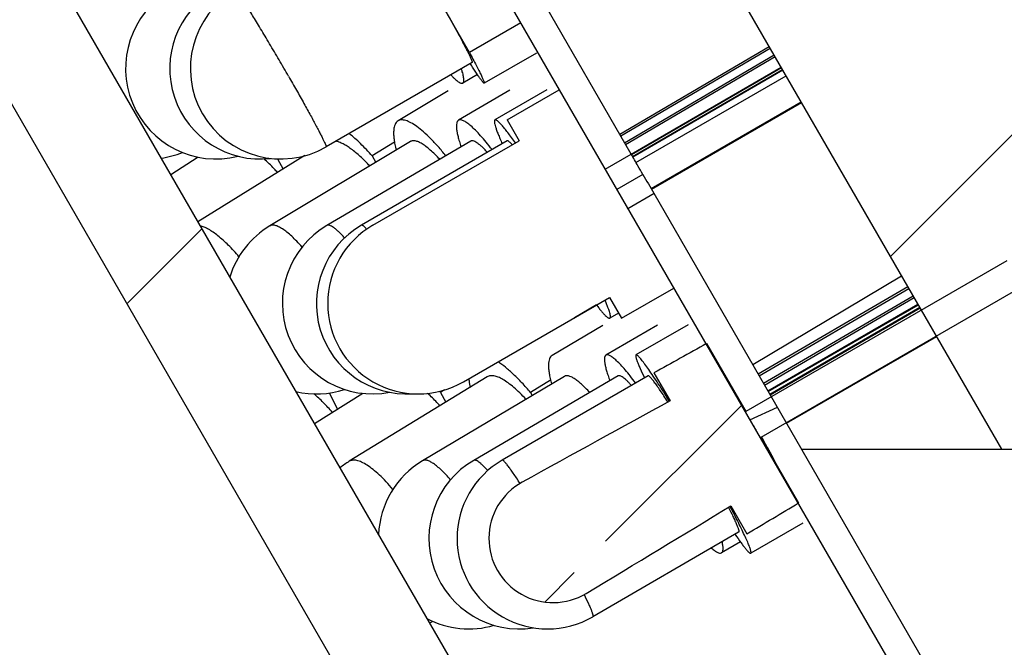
# Model space of a CAD drawing. Header units: millimetres. Extents: x 69 to 252, y -17 to 256.
# Tile 13 of 16: x 169 to 186, y 213 to 223. Entities that reach past the tile are written whole.
import ezdxf

# ---------------------------------------------------------------- set-up
doc = ezdxf.new("R2010")
doc.units = ezdxf.units.MM
doc.header["$LTSCALE"] = 23.1
doc.layers.get('0').update_dxf_attribs({"linetype": 'CONTINUOUS'})
doc.layers.add('00_COMPONENTS', color=7, linetype='CONTINUOUS')
pattern_1 = [(45, (0, 0), (-5.939696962, 5.939696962), [])]

msp = doc.modelspace()

# ---------------------------------------------------------------- hatches: boundary and pattern name
h = msp.add_hatch()
h.set_pattern_fill('DEFAULT__3', color=4, scale=8.4, angle=45, style=0, pattern_type=0)
h.set_pattern_definition(pattern_1)
edge = h.paths.add_edge_path()
edge.add_line((186.94010144, 210.3389332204), (184.74010144, 210.3389332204))
edge.add_line((186.94010144, 229.3389332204), (186.94010144, 210.3389332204))
edge.add_line((190.74010144, 229.3389332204), (186.94010144, 229.3389332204))
edge.add_line((190.74010144, 229.3389332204), (190.74010144, 231.3389332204))
edge.add_line((190.74010144, 231.3389332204), (191.1403398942, 231.3389332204))
edge.add_line((191.1403398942, 231.3389332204), (191.74010144, 230.7391938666))
edge.add_line((191.74010144, 230.7391938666), (191.74010144, 203.3389332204))
edge.add_line((191.74010144, 203.3389332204), (185.24010144, 203.3389332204))
edge.add_line((184.74010144, 203.8389332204), (185.24010144, 203.3389332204))
edge.add_line((184.74010144, 210.3389332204), (184.74010144, 203.8389332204))
edge = h.paths.add_edge_path()
edge.add_line((78.74010144, 210.3389332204), (76.54010144, 210.3389332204))
edge.add_line((78.74010144, 210.3389332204), (78.74010144, 203.8389332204))
edge.add_line((78.74010144, 203.8389332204), (78.24010144, 203.3389332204))
edge.add_line((78.24010144, 203.3389332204), (71.74010144, 203.3389332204))
edge.add_line((71.74010144, 230.7386726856), (71.74010144, 203.3389332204))
edge.add_line((72.3403841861, 231.3389332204), (71.74010144, 230.7386726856))
edge.add_line((72.3403841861, 231.3389332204), (72.74010144, 231.3389332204))
edge.add_line((72.74010144, 229.3389332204), (72.74010144, 231.3389332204))
edge.add_line((76.54010144, 229.3389332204), (72.74010144, 229.3389332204))
edge.add_line((76.54010144, 229.3389332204), (76.54010144, 210.3389332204))
h = msp.add_hatch()
h.set_pattern_fill('DEFAULT__4', color=4, scale=8.4, angle=45, style=0, pattern_type=0)
h.set_pattern_definition(pattern_1)
edge = h.paths.add_edge_path()
edge.add_line((190.54010144, 231.3389332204), (170.04010144, 231.3389332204))
edge.add_line((190.54010144, 229.6389332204), (190.54010144, 231.3389332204))
edge.add_line((190.24010144, 229.3389332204), (190.54010144, 229.6389332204))
edge.add_line((190.24010144, 229.3389332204), (186.74010144, 229.3389332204))
edge.add_line((186.74010144, 229.3389332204), (186.74010144, 216.3389332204))
edge.add_line((186.74010144, 216.3389332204), (185.74010144, 216.3389332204))
edge.add_line((185.74010144, 216.3389332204), (178.8118982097, 228.3389332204))
edge.add_line((175.04010144, 228.3389332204), (178.8118982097, 228.3389332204))
edge.add_line((175.04010144, 227.1389332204), (175.04010144, 228.3389332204))
edge.add_line((175.04010144, 227.1389332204), (174.74010144, 226.8389332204))
edge.add_line((170.54010144, 226.8389332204), (174.74010144, 226.8389332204))
edge.add_line((170.54010144, 226.8389332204), (170.24010144, 227.1389332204))
edge.add_line((170.24010144, 228.3389332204), (170.24010144, 227.1389332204))
edge.add_line((170.24010144, 228.3389332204), (168.54010144, 228.3389332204))
edge.add_line((168.54010144, 229.8389332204), (168.54010144, 228.3389332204))
edge.add_line((168.54010144, 229.8389332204), (170.04010144, 231.3389332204))
edge = h.paths.add_edge_path()
edge.add_line((93.44010144, 231.3389332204), (72.94010144, 231.3389332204))
edge.add_line((94.94010144, 229.8389332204), (93.44010144, 231.3389332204))
edge.add_line((94.94010144, 229.8389332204), (94.94010144, 228.3389332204))
edge.add_line((94.94010144, 228.3389332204), (93.24010144, 228.3389332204))
edge.add_line((93.24010144, 228.3389332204), (93.24010144, 227.1389332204))
edge.add_line((92.94010144, 226.8389332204), (93.24010144, 227.1389332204))
edge.add_line((88.74010144, 226.8389332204), (92.94010144, 226.8389332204))
edge.add_line((88.44010144, 227.1389332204), (88.74010144, 226.8389332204))
edge.add_line((88.44010144, 227.1389332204), (88.44010144, 228.3389332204))
edge.add_line((84.6683046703, 228.3389332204), (88.44010144, 228.3389332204))
edge.add_line((84.6683046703, 228.3389332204), (77.74010144, 216.3389332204))
edge.add_line((77.74010144, 216.3389332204), (76.74010144, 216.3389332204))
edge.add_line((76.74010144, 229.3389332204), (76.74010144, 216.3389332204))
edge.add_line((76.74010144, 229.3389332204), (73.24010144, 229.3389332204))
edge.add_line((73.24010144, 229.3389332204), (72.94010144, 229.6389332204))
edge.add_line((72.94010144, 229.6389332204), (72.94010144, 231.3389332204))
h = msp.add_hatch()
h.set_pattern_fill('DEFAULT__1', color=4, scale=7.9848027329, angle=205, style=0, pattern_type=0)
h.set_pattern_definition([(205, (0, 0), (3.3745234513, -7.2366888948), [])])
edge = h.paths.add_edge_path()
edge.add_line((185.74010144, 210.5889332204), (179.9748376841, 220.5746629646))
edge.add_line((185.3070887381, 210.3389332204), (185.74010144, 210.5889332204))
edge.add_line((185.3070887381, 210.3389332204), (179.5418249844, 220.324662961))
edge.add_line((179.9748376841, 220.5746629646), (179.5418249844, 220.324662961))
edge = h.paths.add_edge_path()
edge.add_line((179.5954236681, 221.2318273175), (175.74010144, 227.9094412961))
edge.add_line((179.162410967, 220.9818273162), (179.5954236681, 221.2318273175))
edge.add_line((179.162410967, 220.9818273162), (175.3070887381, 227.6594412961))
edge.add_line((175.3070887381, 227.6594412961), (175.74010144, 227.9094412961))
edge = h.paths.add_edge_path()
edge.add_line((77.74010144, 210.5889332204), (83.50528929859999, 220.5745315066))
edge.add_line((83.9383019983, 220.3245315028), (83.50528929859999, 220.5745315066))
edge.add_line((78.1731141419, 210.3389332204), (83.9383019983, 220.3245315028))
edge.add_line((78.1731141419, 210.3389332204), (77.74010144, 210.5889332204))
edge = h.paths.add_edge_path()
edge.add_line((83.88487769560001, 221.2319978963), (87.74010144, 227.9094412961))
edge.add_line((88.1731141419, 227.6594412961), (87.74010144, 227.9094412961))
edge.add_line((84.31789039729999, 220.9819978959), (88.1731141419, 227.6594412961))
edge.add_line((83.88487769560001, 221.2319978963), (84.31789039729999, 220.9819978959))
h = msp.add_hatch()
h.set_pattern_fill('DEFAULT__2', color=4, scale=8.4, angle=45, style=0, pattern_type=0)
h.set_pattern_definition(pattern_1)
edge = h.paths.add_edge_path()
edge.add_line((169.74010144, 227.7389332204), (168.54010144, 227.7389332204))
edge.add_line((169.74010144, 227.7389332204), (169.74010144, 225.2656590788))
edge.add_arc((171.74010144, 225.2656590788), 2, 180, 210)
edge.add_line((170.0080506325, 224.2656590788), (181.5127511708, 204.3389332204))
edge.add_arc((183.2448019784, 205.3389332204), 2, 210.0000000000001, 270.0000000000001)
edge.add_line((191.74010144, 203.3389332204), (183.2448019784, 203.3389332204))
edge.add_line((191.74010144, 203.3389332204), (191.74010144, 201.3389332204))
edge.add_line((191.74010144, 201.3389332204), (183.59010144, 201.3389332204))
edge.add_arc((183.59010144, 205.3389332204), 4, 209.9999999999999, 269.9999999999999)
edge.add_line((168.9420252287, 222.7101454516), (180.1259998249, 203.3389332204))
edge.add_arc((171.54010144, 224.2101454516), 3, 180, 210)
edge.add_line((168.54010144, 227.7389332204), (168.54010144, 224.2101454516))
edge = h.paths.add_edge_path()
edge.add_line((94.94010144, 227.7389332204), (93.74010144, 227.7389332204))
edge.add_line((94.94010144, 227.7389332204), (94.94010144, 224.2101454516))
edge.add_arc((91.94010144, 224.2101454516), 3, 330, 1.018e-13)
edge.add_line((94.53817765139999, 222.7101454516), (83.3542030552, 203.3389332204))
edge.add_arc((79.89010144, 205.3389332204), 4, 270, 330)
edge.add_line((79.89010144, 201.3389332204), (71.74010144, 201.3389332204))
edge.add_line((71.74010144, 203.3389332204), (71.74010144, 201.3389332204))
edge.add_line((80.2354009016, 203.3389332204), (71.74010144, 203.3389332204))
edge.add_arc((80.2354009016, 205.3389332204), 2, 270, 330)
edge.add_line((93.47215224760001, 224.2656590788), (81.9674517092, 204.3389332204))
edge.add_arc((91.74010144, 225.2656590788), 2, 330.0000000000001, 5.09e-14)
edge.add_line((93.74010144, 227.7389332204), (93.74010144, 225.2656590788))
h = msp.add_hatch()
h.set_pattern_fill('DEFAULT__7', color=4, scale=8.4, angle=45, style=0, pattern_type=0)
h.set_pattern_definition(pattern_1)
edge = h.paths.add_edge_path()
edge.add_line((175.3114025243, 220.0519729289), (177.7362769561, 221.4519673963))
edge.add_line((177.5362701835, 221.798389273), (177.7362769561, 221.4519673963))
edge.add_line((177.5362701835, 221.798389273), (178.4022965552, 222.2983876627))
edge.add_line((178.4022965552, 222.2983876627), (180.3022439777, 219.0075823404))
edge.add_line((179.4362195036, 218.507580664), (180.3022439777, 219.0075823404))
edge.add_line((179.2362127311, 218.8540025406), (179.4362195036, 218.507580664))
edge.add_line((176.8113447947, 217.4539968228), (179.2362127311, 218.8540025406))
edge.add_arc((176.0613707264, 218.7529831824), 1.4999422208, 210.0143266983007, 300.0001304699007)
edge.add_arc((176.0613707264, 218.7529831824), 1.4999422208, 119.9998717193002, 210.0143266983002)
h = msp.add_hatch()
h.set_pattern_fill('DEFAULT__9', color=4, scale=8.4, angle=45, style=0, pattern_type=0)
h.set_pattern_definition(pattern_1)
edge = h.paths.add_edge_path()
edge.add_arc((802.1956774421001, -915.7978338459), 1292.4299819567, 118.7657949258, 118.8899742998)
edge.add_line((179.9720541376, 217.6009892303), (180.2390297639, 217.1386929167))
edge.add_line((180.8453800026, 218.0887338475), (179.9720541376, 217.6009892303))
edge.add_line((180.8453800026, 218.0887338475), (181.4950885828, 216.9636952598))
edge.add_line((185.826767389, 219.4629388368), (181.4950885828, 216.9636952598))
edge.add_line((186.0768668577, 219.0298653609), (185.826767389, 219.4629388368))
edge.add_line((186.0768668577, 219.0298653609), (181.7451880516, 216.530621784))
edge.add_line((181.7451880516, 216.530621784), (182.3719940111, 215.4452414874))
edge.add_line((181.5130461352, 214.9325998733), (182.3719940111, 215.4452414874))
edge.add_line((181.2460705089, 215.3948961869), (181.5130461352, 214.9325998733))
edge.add_arc((-476.8902306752, 1300.0492326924), 1268.7073804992, 301.1216413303, 301.2481426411)
edge.add_arc((178.2993842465, 214.8558688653), 1.0646644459, 211.1341927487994, 301.1239932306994)
edge.add_arc((178.2993842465, 214.8558688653), 1.0646644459, 118.8887823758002, 211.1341927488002)

# ---------------------------------------------------------------- linework, layer by layer
at = {"layer": '00_COMPONENTS', "color": 7}
for p, q in [((185.74010144, 216.3389332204), (178.8118982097, 228.3389332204)), ((179.5954236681, 221.2318273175), (175.74010144, 227.9094412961)), ((175.3070887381, 227.6594412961), (185.3070887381, 210.3389332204)), ((176.9112624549, 222.9160394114), (175.8431883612, 224.7806560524)), ((170.0080506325, 224.2656590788), (181.5127511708, 204.3389332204)), ((177.7619467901, 223.4075024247), (176.9112624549, 222.9160394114)), ((179.4055469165, 221.5607034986), (181.8846691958, 223.0167377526)), ((179.4215001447, 221.5330716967), (181.900622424, 222.9891059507)), ((176.957621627, 222.7512711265), (174.5343302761, 221.3512711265)), ((178.0231805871, 222.9049174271), (177.1577193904, 222.4049174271)), ((179.4865893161, 221.4203339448), (181.9657115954, 222.8763681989)), ((179.5025425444, 221.3927021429), (181.9816648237, 222.848736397)), ((168.9420252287, 222.7101454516), (180.1259998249, 203.3389332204)), ((179.5963413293, 221.2302446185), (182.0835147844, 222.6723270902)), ((179.6005948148, 221.2229085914), (182.0877547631, 222.6649832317)), ((179.6179490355, 221.1929776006), (182.1050538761, 222.635020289)), ((179.622202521, 221.1856415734), (182.1092938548, 222.6276764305)), ((177.0445307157, 222.5501688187), (176.8009783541, 222.4083053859)), ((179.6742300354, 221.092871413), (182.16511794, 222.5309862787)), ((176.560775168, 222.282065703), (175.727739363, 221.782065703)), ((177.5819562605, 222.2913142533), (176.7306293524, 221.7913142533)), ((178.1974390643, 222.2966795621), (177.3350842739, 221.7966795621)), ((177.5362701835, 221.798389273), (178.4022965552, 222.2983876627)), ((179.9251873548, 220.660659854), (182.4150103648, 222.0981599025)), ((179.9325205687, 220.6479583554), (182.4223435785, 222.0854584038)), ((177.5362701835, 221.798389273), (177.7362769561, 221.4519673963)), ((176.9332024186, 221.4464024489), (174.5494870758, 220.0464024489)), ((177.5357217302, 221.450638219), (175.1211283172, 220.050638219)), ((175.3114025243, 220.0519729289), (177.7362769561, 221.4519673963)), ((175.9335917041, 221.4391009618), (173.6010914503, 220.0391009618)), ((175.6690501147, 221.4291608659), (175.2995628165, 221.2004151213)), ((172.4152660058, 221.1791701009), (171.959664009, 220.8853655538)), ((174.1840463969, 221.2048790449), (172.4094791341, 220.1062629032)), ((173.7292298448, 221.1512265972), (173.8204313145, 220.9797687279)), ((175.2995628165, 221.2004151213), (175.3582722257, 221.0937859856)), ((179.162410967, 220.9818273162), (179.5954236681, 221.2318273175)), ((179.788600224, 220.8947764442), (179.3556003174, 220.6447764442)), ((179.9748376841, 220.5746629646), (179.5418249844, 220.324662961)), ((179.9748369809, 220.5746625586), (179.9696851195, 220.583501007)), ((185.74010144, 210.5889332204), (179.9748376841, 220.5746629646)), ((179.5418249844, 220.324662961), (179.5272728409, 220.3495585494)), ((179.5418242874, 220.3246625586), (179.5277197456, 220.3487832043)), ((185.826767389, 219.4629388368), (181.4950885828, 216.9636952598)), ((181.6101427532, 217.7422314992), (184.0806998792, 219.213101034)), ((179.4362195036, 218.507580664), (180.3022439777, 219.0075823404)), ((181.7016743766, 217.583694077), (184.1837873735, 219.0345482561)), ((181.7191634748, 217.5534020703), (184.2012764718, 219.0042562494)), ((186.0768668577, 219.0298653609), (181.7451880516, 216.530621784)), ((176.8113447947, 217.4539968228), (179.2362127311, 218.8540025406)), ((179.2362127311, 218.8540025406), (179.4362195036, 218.507580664)), ((181.7905189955, 217.429810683), (184.2726319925, 218.8806648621)), ((181.8080080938, 217.3995186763), (184.2901210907, 218.8503728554)), ((179.0194821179, 218.7286760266), (178.6550734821, 218.5146521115)), ((181.8632436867, 217.3038478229), (184.3516648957, 218.7437758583)), ((181.8694143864, 217.2931598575), (184.3578355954, 218.7330878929)), ((181.8945908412, 217.2495529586), (184.3830120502, 218.689480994)), ((181.9007615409, 217.2388649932), (184.3891827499, 218.6787930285)), ((179.3865561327, 218.5936001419), (179.2411401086, 218.5092868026)), ((179.1220099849, 218.3884382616), (178.2821812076, 217.8884382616)), ((180.031525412, 218.3961982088), (179.1761282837, 217.8961982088)), ((180.538560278, 218.4003899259), (179.6744819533, 217.9003899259)), ((182.1723955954, 216.7683810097), (184.662058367, 218.2061585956)), ((180.8453800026, 218.0887338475), (181.4950885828, 216.9636952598)), ((177.2081478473, 217.5355007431), (174.9191517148, 216.1355007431)), ((178.4868055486, 217.5447394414), (176.1352849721, 216.1447394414)), ((179.377983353, 217.5508657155), (176.9828713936, 216.1508657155)), ((179.8748196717, 217.5541749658), (177.4554003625, 216.1541749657)), ((179.9720541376, 217.6009892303), (180.2390297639, 217.1386929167)), ((178.2588066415, 217.4810407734), (177.9257301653, 217.27732393)), ((175.1417641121, 217.2626793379), (174.3434565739, 216.7565157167)), ((174.5864039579, 217.2684922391), (174.7237893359, 216.9976641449)), ((176.4987610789, 217.3185436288), (176.4337504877, 217.27732393)), ((176.4337504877, 217.27732393), (176.5199856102, 217.1146056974)), ((177.9257301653, 217.27732393), (177.953274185, 217.2270965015)), ((180.1535938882, 217.2866341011), (180.1375044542, 217.27732393)), ((180.1375044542, 217.27732393), (180.2228427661, 217.129357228)), ((181.7451880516, 216.530621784), (182.3719940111, 215.4452414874)), ((182.4203373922, 216.3389332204), (186.74010144, 216.3389332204)), ((181.2288903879, 215.3849877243), (181.3024160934, 215.2575027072)), ((181.2460705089, 215.3948961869), (181.5130461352, 214.9325998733)), ((181.3196545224, 215.2674777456), (181.3024160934, 215.2575027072)), ((182.4417686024, 215.1113478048), (181.5776902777, 214.6113478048)), ((181.3773525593, 214.9575627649), (178.9579332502, 213.5575627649)), ((181.4066070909, 214.7984111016), (181.0937514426, 214.6155395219))]:
    msp.add_line(p, q, dxfattribs=at)
at = {"layer": '00_COMPONENTS', "color": 4}
for p, q in [((181.7702777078, 216.5179649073), (181.7625344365, 216.5316232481)), ((181.8253400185, 216.4202799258), (181.7702777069, 216.517964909))]:
    msp.add_line(p, q, dxfattribs=at)
at = {"layer": '00_COMPONENTS', "color": 7}
for centre, radius, start, end in [((172.7089682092, 222.6500974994), 1.5, 120.6631001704, 284.1318156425), ((173.4411416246, 222.6500974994), 1.5, 120.2197780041, 276.5443404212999), ((173.7839636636, 222.6500974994), 1.5, 120.0161712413, 300.0161712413), ((171.5942795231, 222.6500974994), 1.5, 277.8192251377, 291.8121296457), ((173.953241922, 221.3446745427), 1.5623784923, 185.9427575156, 186.4121301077), ((234.9140638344, 252.7537363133), 63.66953794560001, 210.0251401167, 210.3506279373), ((174.3730377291, 218.7529831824), 1.5, 120.9727838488, 163.0646096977), ((175.3091360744, 218.7529831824), 1.5, 120.4265021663, 280.8223948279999), ((175.8735187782, 218.7529831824), 1.5, 120.1054905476, 273.6413254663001), ((176.0613707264, 218.7529831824), 1.4999422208, 119.9998717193, 300.0001304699), ((174.3730377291, 218.7529831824), 1.5, 256.9496450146, 288.1782570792), ((173.4507449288, 214.5818139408), 4.0204597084, 42.1016668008, 42.4617394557), ((175.7018025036, 214.8558688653), 1.5, 121.4508661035, 128.6667799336), ((176.902626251, 214.8558688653), 1.5, 120.7678533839, 177.5822981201), ((177.7398279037, 214.8558688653), 1.5, 120.3073032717, 278.8973539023), ((178.2066668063, 214.8558688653), 1.5, 120.0558739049, 300.0558739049), ((178.2993842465, 214.8558688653), 1.0646644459, 118.8887823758, 301.1239932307), ((176.902626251, 214.8558688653), 1.5, 242.422379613, 286.1898268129), ((175.7018025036, 214.8558688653), 1.5, 291.3291596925, 293.5839634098)]:
    msp.add_arc(centre, radius, start, end, dxfattribs=at)
for major_axis, start_param, end_param in [((83.73680596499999, 48.3579158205), 7.216044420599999, 7.2288598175), ((66.10800470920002, 38.17730196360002), 0.7358680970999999, 0.7889889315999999), ((83.73680596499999, 48.3579158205), 5.3375107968, 5.3503261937), ((66.10800470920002, 38.17730196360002), -0.7889889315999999, -0.7358680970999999)]:
    msp.add_ellipse((131.74010144, 187.9679328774), major_axis=major_axis, ratio=0.0196489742, start_param=start_param, end_param=end_param, dxfattribs=at)
at = {"layer": '00_COMPONENTS', "color": 4}
for points, knots in [([(173.9123240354, 222.5209894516), (173.8599727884, 222.6123829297), (173.75569979, 222.7930239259), (173.6252702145, 223.0156141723), (173.523293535, 223.1874983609), (173.4508428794, 223.3085379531), (173.3821060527, 223.4222562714), (173.3178484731, 223.5273903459), (173.2587882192, 223.6227723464), (173.2055843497, 223.7073430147), (173.1588391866, 223.7801699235), (173.119072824, 223.840445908), (173.090318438, 223.8823865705), (173.0709999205, 223.9090799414), (173.0596686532, 223.9240179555), (173.0503288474, 223.9354460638), (173.0438059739, 223.9426459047), (173.0394044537, 223.9465773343), (173.0368657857, 223.9484469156), (173.0345323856, 223.9494614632), (173.0335977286, 223.9489226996)], [0, 0, 0, 0, 0.1881885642, 0.3726676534, 0.4609544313, 0.5452822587, 0.6247150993, 0.6983718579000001, 0.7654359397, 0.8251616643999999, 0.8768903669, 0.9200541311, 0.9541806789, 0.9677410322, 0.9789174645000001, 0.9876925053, 0.9940617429, 0.996354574, 0.9980724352, 1, 1, 1, 1]), ([(173.9123240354, 222.5209894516), (173.9564320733, 222.4439867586), (174.0418170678, 222.2939501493), (174.1636103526, 222.0768574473), (174.2576710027, 221.9064047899), (174.3256436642, 221.7811893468), (174.3704265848, 221.6976430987), (174.4103847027, 221.6219528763), (174.445194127, 221.5547441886), (174.4745679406, 221.4965700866), (174.4982965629, 221.4479232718), (174.5161590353, 221.4091844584), (174.5271706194, 221.383186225), (174.532683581, 221.3674628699), (174.534677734, 221.3604616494), (174.5353733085, 221.3560920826), (174.535513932, 221.3536126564), (174.5350891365, 221.3517101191), (174.5343295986, 221.3512722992)], [0, 0, 0, 0, 0.2006100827, 0.390252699, 0.5627199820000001, 0.6407109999, 0.7123351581, 0.7770078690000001, 0.8341969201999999, 0.8834356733, 0.9243287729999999, 0.9565477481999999, 0.9798620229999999, 0.9881371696, 0.9941663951, 0.9963558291, 0.9980181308, 1, 1, 1, 1]), ([(173.0897507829, 219.5288246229), (173.033250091, 219.5953915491), (172.9227080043, 219.7166273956), (172.7767053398, 219.8502057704), (172.6643755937, 219.9344311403), (172.5879660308, 219.9829459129), (172.5163954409, 220.0191971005), (172.4691628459, 220.0360757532), (172.4466417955, 220.041910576)], [0, 0, 0, 0, 0.3145914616, 0.5904913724, 0.7114248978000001, 0.8200701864, 0.9161764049, 1, 1, 1, 1]), ([(174.1375579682, 219.6889984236), (174.1087482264, 219.7216119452), (174.0526283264, 219.782661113), (173.9687275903, 219.8653574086), (173.8900599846, 219.9339473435), (173.8175632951, 219.9876602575), (173.7521026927, 220.0259092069), (173.7011343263, 220.0457208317), (173.6647327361, 220.0520552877), (173.6411045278, 220.0523173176), (173.6196995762, 220.0482707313), (173.6068866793, 220.0425765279), (173.6010922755, 220.0390995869)], [0, 0, 0, 0, 0.1945566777, 0.3706052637, 0.5264375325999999, 0.6608471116, 0.7733649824, 0.8647113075, 0.9033152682, 0.9380069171, 0.9697876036, 1, 1, 1, 1]), ([(174.8413221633, 219.8417359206), (174.8245486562, 219.8605180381), (174.7922900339, 219.8955318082), (174.7448296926, 219.9430461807), (174.70133988, 219.9823078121), (174.6621100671, 220.0130818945), (174.6273521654, 220.0352715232), (174.5971089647, 220.0487762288), (174.5709839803, 220.0537076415), (174.5554138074, 220.0498814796), (174.5494882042, 220.0464005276)], [0, 0, 0, 0, 0.2037791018, 0.3851674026, 0.5432848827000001, 0.6776286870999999, 0.7882513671, 0.8761691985, 0.9443862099, 1, 1, 1, 1]), ([(175.2083842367, 219.9856541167), (175.1984538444, 219.9967589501), (175.1841795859, 220.0120525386), (175.1652040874, 220.0297415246), (175.1535215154, 220.0393620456), (175.1433426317, 220.0463459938), (175.1346331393, 220.0506899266), (175.1272300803, 220.0525112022), (175.1227733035, 220.0515922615), (175.1211284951, 220.0506379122)], [0, 0, 0, 0, 0.3969781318, 0.5568172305, 0.6909833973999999, 0.7999576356, 0.8850503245, 0.9493262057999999, 1, 1, 1, 1]), ([(181.6049006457, 216.7514811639), (181.6233947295, 216.7195692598), (181.6464801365, 216.6797828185), (181.674279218, 216.6317287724), (181.687956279, 216.6084158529), (181.7016887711, 216.5849197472), (181.7154220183, 216.5614422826), (181.729096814, 216.5380734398), (181.7406866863, 216.518221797), (181.7490894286, 216.5040356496), (181.7576433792, 216.4895545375), (181.7682881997, 216.4715464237), (181.7810637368, 216.4499314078), (181.7917676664, 216.4318121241), (181.7991385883, 216.4193551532), (181.8035420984, 216.411880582), (181.8072258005, 216.4057449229), (181.8120009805, 216.3977581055), (181.8195459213, 216.3851565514), (181.8290099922, 216.3693434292), (181.8403520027, 216.3503953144), (181.8488636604, 216.3361747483), (181.8545341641, 216.3267015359), (181.8573755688, 216.3219537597), (181.860193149, 216.3172492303), (181.8631970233, 216.3123431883), (181.8672096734, 216.305742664), (181.8734857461, 216.2954435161), (181.8813808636, 216.2824787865), (181.8892560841, 216.2695501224), (181.895563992, 216.2591932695), (181.8994970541, 216.2527370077), (181.9026640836, 216.2475352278), (181.9045967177, 216.2443676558), (181.9062499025, 216.2416422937), (181.9073381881, 216.2399261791), (181.9095058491, 216.2364528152), (181.9124652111, 216.2317361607), (181.9172768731, 216.2240525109), (181.9232655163, 216.2144942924), (181.929262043, 216.204921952), (181.9340610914, 216.1972608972), (181.9370519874, 216.192487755), (181.9391630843, 216.1891157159), (181.9403420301, 216.1872371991), (181.9416239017, 216.1851769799), (181.9424885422, 216.1839040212), (181.9440790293, 216.1815017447), (181.9459962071, 216.1786241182), (181.9491035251, 216.1739495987), (181.9529726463, 216.1681329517), (181.956852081, 216.1622981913), (181.9599428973, 216.1576526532), (181.9619013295, 216.154702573), (181.9634072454, 216.1524488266), (181.9644871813, 216.15079775), (181.9647184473, 216.1505826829), (181.9650600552, 216.1501747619), (181.9656064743, 216.1495507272), (181.9664138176, 216.148612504), (181.9676910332, 216.147136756), (181.9692895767, 216.1452884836), (181.9708981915, 216.1434227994), (181.9721592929, 216.1419749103), (181.9730069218, 216.1409670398), (181.9734810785, 216.1404679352), (181.9739385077, 216.1398597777), (181.97369541, 216.1404648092), (181.973557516, 216.1409336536), (181.9732441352, 216.1418444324), (181.9728841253, 216.1429279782), (181.9722906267, 216.1446919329), (181.97155301, 216.1468894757), (181.9708202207, 216.1490787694), (181.9702941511, 216.1506337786), (181.9700145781, 216.1514862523), (181.9697455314, 216.1522274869), (181.9697034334, 216.1525792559), (181.9688129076, 216.1543870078), (181.9678928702, 216.1562454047), (181.9660679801, 216.1599361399), (181.9633242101, 216.1654832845), (181.9596697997, 216.1728727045), (181.956622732, 216.1790335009), (181.9544916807, 216.1833428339), (181.9532712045, 216.1858099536), (181.9525147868, 216.187341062), (181.9518950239, 216.1885908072), (181.9514702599, 216.1894600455), (181.9505895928, 216.1911039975), (181.9490625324, 216.193993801), (181.945616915, 216.2004878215), (181.9404090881, 216.2103203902), (181.9341173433, 216.2221913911), (181.9288912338, 216.2320551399), (181.9252157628, 216.2389886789), (181.9231398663, 216.2429097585), (181.9217855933, 216.2454559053), (181.9208324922, 216.2472739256), (181.9194035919, 216.2498911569), (181.916869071, 216.2545283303), (181.9118242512, 216.2637619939), (181.9046037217, 216.2769758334), (181.8959492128, 216.2928155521), (181.8887215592, 216.3060410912), (181.8836904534, 216.3152522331), (181.8807717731, 216.3205881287), (181.878017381, 216.3256522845), (181.873396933, 216.3339300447), (181.8681061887, 216.3434435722), (181.8627475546, 216.3530693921), (181.8556263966, 216.3658646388), (181.8431532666, 216.388274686), (181.8324658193, 216.4074770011), (181.8253400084, 216.4202799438)], [0, 0, 0, 0, 0.0625, 0.078125, 0.09375, 0.109375, 0.125, 0.140625, 0.15625, 0.1640625, 0.171875, 0.1875, 0.203125, 0.21875, 0.2265625, 0.23046875, 0.234375, 0.2421875, 0.25, 0.265625, 0.28125, 0.296875, 0.30078125, 0.3046875, 0.30859375, 0.3125, 0.3203125, 0.328125, 0.34375, 0.359375, 0.3671875, 0.375, 0.37890625, 0.3828125, 0.384765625, 0.38671875, 0.390625, 0.3984375, 0.40625, 0.421875, 0.4375, 0.4453125, 0.453125, 0.45703125, 0.458984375, 0.4609375, 0.46484375, 0.46875, 0.4765625, 0.484375, 0.5, 0.515625, 0.5234375, 0.53125, 0.53515625, 0.5390625, 0.541015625, 0.54296875, 0.546875, 0.5546875, 0.5625, 0.578125, 0.59375, 0.6015625, 0.609375, 0.61328125, 0.615234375, 0.6171875, 0.62109375, 0.625, 0.6328125, 0.640625, 0.65625, 0.671875, 0.6796875, 0.68359375, 0.6875, 0.69140625, 0.6953125, 0.69921875, 0.703125, 0.71875, 0.734375, 0.75, 0.7578125, 0.76171875, 0.765625, 0.767578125, 0.76953125, 0.771484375, 0.7734375, 0.78125, 0.796875, 0.8125, 0.828125, 0.8359375, 0.83984375, 0.84375, 0.845703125, 0.84765625, 0.8515625, 0.859375, 0.875, 0.890625, 0.90625, 0.9140625, 0.91796875, 0.921875, 0.9296875, 0.9375, 0.9453125, 0.953125, 0.96875, 1, 1, 1, 1]), ([(175.6436647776, 215.6702496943), (175.6067320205, 215.7136143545), (175.5340015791, 215.795115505), (175.4238007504, 215.9055681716), (175.3185967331, 215.9976871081), (175.220147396, 216.0699914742), (175.1300914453, 216.1213514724), (175.0593745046, 216.1474647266), (175.0086080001, 216.1552832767), (174.9754487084, 216.1549932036), (174.9453533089, 216.1487643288), (174.9273254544, 216.1405003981), (174.919151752, 216.1355006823)], [0, 0, 0, 0, 0.1886591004, 0.3616102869, 0.5164570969, 0.6513941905, 0.7654602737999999, 0.8590212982, 0.8989221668, 0.935007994, 0.9682649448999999, 1, 1, 1, 1]), ([(176.5997832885, 215.829624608), (176.5742553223, 215.8586630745), (176.5247363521, 215.9129750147), (176.4510926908, 215.9866629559), (176.3825587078, 216.0477939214), (176.3198492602, 216.095783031), (176.2636188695, 216.1301752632), (176.2200380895, 216.1483868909), (176.1890122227, 216.1546318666), (176.1690050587, 216.1553489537), (176.1509309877, 216.1522974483), (176.1401381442, 216.1476262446), (176.135285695, 216.1447382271)], [0, 0, 0, 0, 0.1977869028, 0.3758561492, 0.5327003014, 0.6672774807, 0.7792144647, 0.86927225, 0.9069643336, 0.9405687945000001, 0.9711134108, 1, 1, 1, 1]), ([(177.2152229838, 215.9810915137), (177.2015992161, 215.9965226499), (177.175483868, 216.0252681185), (177.1372218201, 216.0643314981), (177.1023895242, 216.0966225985), (177.0711661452, 216.1219816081), (177.0436931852, 216.140376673), (177.0199648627, 216.1517327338), (176.9996237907, 216.1562591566), (176.9874298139, 216.1535279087), (176.9828725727, 216.1508636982)], [0, 0, 0, 0, 0.2068210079, 0.3901232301, 0.5492406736, 0.6837861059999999, 0.7939220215, 0.8806576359, 0.9469613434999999, 1, 1, 1, 1]), ([(177.7522020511, 215.7689315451), (177.7324943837, 215.7991340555), (177.6949484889, 215.856026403), (177.6410241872, 215.935411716), (177.5931393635, 216.0033570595), (177.556944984, 216.0522722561), (177.5312595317, 216.0850408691), (177.5148990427, 216.1049519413), (177.5003850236, 216.1215578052), (177.4877648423, 216.1348395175), (177.4770553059, 216.1447578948), (177.469183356, 216.1507595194), (177.4637368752, 216.1536400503), (177.4598777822, 216.1550285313), (177.4568167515, 216.1549947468), (177.4554006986, 216.154174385)], [0, 0, 0, 0, 0.2203412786, 0.4164618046, 0.5863211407, 0.7281838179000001, 0.7881801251, 0.8406904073, 0.8856160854, 0.9229084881, 0.9525696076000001, 0.9747470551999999, 0.9831783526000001, 0.9900011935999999, 1, 1, 1, 1]), ([(178.8135980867, 213.9238244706), (178.8382578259, 213.874141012), (178.872260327, 213.8039944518), (178.911866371, 213.7158309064), (178.9308353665, 213.670557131), (178.9428387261, 213.639252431), (178.9497687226, 213.6197217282), (178.9551356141, 213.6027803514), (178.9589523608, 213.588582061), (178.9611959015, 213.5768035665), (178.9621033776, 213.5670209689), (178.9608831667, 213.5592725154), (178.9579329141, 213.5575633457)], [0, 0, 0, 0, 0.4183443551, 0.5878173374, 0.7289221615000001, 0.7885094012, 0.8406446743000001, 0.8852593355, 0.9223455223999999, 0.9519559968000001, 0.9742840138, 1, 1, 1, 1])]:
    msp.add_open_spline(points, degree=3, knots=knots, dxfattribs=at)
at = {"layer": '00_COMPONENTS', "color": 7}
for points, knots in [([(176.3356153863, 223.9209894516), (176.3797234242, 223.8439867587), (176.4651084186, 223.6939501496), (176.5869017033, 223.4768574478), (176.6809623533, 223.3064047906), (176.7489350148, 223.1811893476), (176.7937179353, 223.0976430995), (176.8336760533, 223.0219528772), (176.8684854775, 222.9547441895), (176.8978592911, 222.8965700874), (176.9215879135, 222.8479232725), (176.9394503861, 222.809184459), (176.9504619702, 222.7831862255), (176.9559749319, 222.7674628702), (176.9579690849, 222.7604616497), (176.9586646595, 222.7560920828), (176.958805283, 222.7536126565), (176.9583804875, 222.7517101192), (176.9576209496, 222.7512722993)], [0, 0, 0, 0, 0.2006100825, 0.3902526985, 0.5627199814, 0.6407109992, 0.7123351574, 0.7770078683, 0.8341969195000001, 0.8834356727, 0.9243287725, 0.9565477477, 0.9798620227, 0.9881371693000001, 0.9941663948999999, 0.9963558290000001, 0.9980181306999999, 1, 1, 1, 1]), ([(176.9112624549, 222.9160394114), (176.9313445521, 222.8786657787), (176.969058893, 222.8079951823), (177.0213518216, 222.7082324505), (177.0657003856, 222.6216296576), (177.1016657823, 222.5490468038), (177.1259940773, 222.4975386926), (177.1408356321, 222.4637825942), (177.1488181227, 222.444387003), (177.1545100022, 222.4288885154), (177.157706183, 222.4184775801), (177.1589317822, 222.4119765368), (177.1592547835, 222.4083833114), (177.1588006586, 222.4055442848), (177.1577183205, 222.4049192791)], [0, 0, 0, 0, 0.2234699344, 0.4219155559, 0.5932678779, 0.7359373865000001, 0.8485629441, 0.8932765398, 0.9301289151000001, 0.9590624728, 0.9800954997, 0.9876947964, 0.9934169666, 1, 1, 1, 1]), ([(176.8009782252, 222.4083056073), (176.8048976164, 222.4105877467), (176.8121382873, 222.4183212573), (176.8177875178, 222.4349848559), (176.8198887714, 222.456881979), (176.8185120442, 222.4843467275), (176.8136995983, 222.5174138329), (176.805414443, 222.5560332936), (176.7936776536, 222.6000869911), (176.7841499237, 222.6310796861), (176.7788574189, 222.6474619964)], [0, 0, 0, 0, 0.0545619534, 0.1216468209, 0.2083923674, 0.3179760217, 0.4516925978, 0.6100154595, 0.7928870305, 1, 1, 1, 1]), ([(177.1577183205, 222.4049192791), (177.1568723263, 222.4044307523), (177.1548398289, 222.4049193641), (177.15251782, 222.406306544), (177.1487967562, 222.4091174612), (177.1433281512, 222.4144835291), (177.1316947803, 222.4275035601), (177.1135512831, 222.4508743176), (177.0873670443, 222.4871214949), (177.0551900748, 222.5339620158), (177.0172126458, 222.5910613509), (176.97372087, 222.6580578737), (176.9431063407, 222.7060984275), (176.9269145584, 222.7316866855)], [0, 0, 0, 0, 0.0072894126, 0.0131521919, 0.0207983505, 0.0417310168, 0.07037277, 0.1509482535, 0.2623751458, 0.4040081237, 0.574942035, 0.7740542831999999, 1, 1, 1, 1]), ([(176.6033142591, 222.5461337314), (176.6149892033, 222.5333970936), (176.6373135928, 222.5097249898), (176.6699396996, 222.477654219), (176.6995308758, 222.4512889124), (176.7259926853, 222.4307012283), (176.7492688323, 222.4158906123), (176.769402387, 222.406866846), (176.7867268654, 222.4035355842), (176.7970510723, 222.4060189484), (176.8009782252, 222.4083056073)], [0, 0, 0, 0, 0.2071817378, 0.3900862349, 0.5484287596, 0.6821649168, 0.7917417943, 0.8784745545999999, 0.9455078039, 1, 1, 1, 1]), ([(175.7277393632, 221.7820657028), (175.7169773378, 221.7756061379), (175.6967075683, 221.7577119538), (175.6750619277, 221.7204204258), (175.6609626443, 221.6730652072), (175.6540499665, 221.6158750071), (175.6542022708, 221.5490241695), (175.6614006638, 221.4728324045), (175.6756006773, 221.3877409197), (175.6890045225, 221.3284770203), (175.6967510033, 221.2974619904)], [0, 0, 0, 0, 0.073810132, 0.1553973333, 0.2504861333, 0.3624572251, 0.4930308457, 0.6428827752, 0.8120149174, 1, 1, 1, 1]), ([(176.5211191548, 221.2044639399), (176.4788944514, 221.2561077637), (176.396298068, 221.3532315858), (176.2723303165, 221.4857632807), (176.1554521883, 221.5970176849), (176.0475446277, 221.6852799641), (175.9622947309, 221.7415359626), (175.8996232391, 221.7726382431), (175.8583724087, 221.7881768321), (175.8203968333, 221.797161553), (175.7857454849, 221.7994741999), (175.7545408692, 221.7949097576), (175.7359931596, 221.7870197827), (175.7277393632, 221.7820657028)], [0, 0, 0, 0, 0.1950708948, 0.3726882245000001, 0.5304529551, 0.6665639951, 0.779949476, 0.8281523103, 0.8708960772, 0.9085784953, 0.941876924, 0.9718500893, 1, 1, 1, 1]), ([(176.7306302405, 221.7913127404), (176.7270193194, 221.7891925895), (176.7201284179, 221.7837982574), (176.7117710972, 221.7729665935), (176.7052112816, 221.7594334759), (176.698371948, 221.736395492), (176.6949775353, 221.7003692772), (176.6976590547, 221.649530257), (176.7069335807, 221.5886577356), (176.7227681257, 221.5181073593), (176.745112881, 221.4382909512), (176.7632419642, 221.3823991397), (176.7732940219, 221.3529871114)], [0, 0, 0, 0, 0.0273989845, 0.0565166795, 0.0887863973, 0.125250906, 0.2132433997, 0.3237503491, 0.4578501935, 0.6156219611, 0.7966191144, 1, 1, 1, 1]), ([(177.2867094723, 221.3065449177), (177.2545822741, 221.3479561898), (177.1925378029, 221.4257285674), (177.101051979, 221.5326469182), (177.0169126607, 221.6227880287), (176.9411412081, 221.6950980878), (176.882546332, 221.7426109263), (176.8402006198, 221.7702251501), (176.8130463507, 221.7847037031), (176.7884947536, 221.7942684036), (176.766500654, 221.7988753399), (176.7469887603, 221.7983447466), (176.7355104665, 221.7941781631), (176.7306302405, 221.7913127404)], [0, 0, 0, 0, 0.2062190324, 0.3913685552, 0.5535381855, 0.6911546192, 0.8032452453, 0.8496905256, 0.8898752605, 0.9241187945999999, 0.9530402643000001, 0.9777333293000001, 1, 1, 1, 1]), ([(177.3350852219, 221.7966779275), (177.3332249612, 221.7955987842), (177.3297757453, 221.7919719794), (177.3270113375, 221.784135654), (177.3258961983, 221.7738250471), (177.3263831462, 221.7608712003), (177.3284535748, 221.7452334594), (177.3337528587, 221.7188562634), (177.3448411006, 221.6793204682), (177.3635456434, 221.624380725), (177.3884720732, 221.5594182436), (177.4194596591, 221.4848710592), (177.4426536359, 221.4322609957), (177.4551926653, 221.4044272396)], [0, 0, 0, 0, 0.0154213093, 0.0343040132, 0.0586675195, 0.0894403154, 0.127042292, 0.1716738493, 0.2822590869, 0.4211506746, 0.5877460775, 0.7810953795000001, 1, 1, 1, 1]), ([(177.6738441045, 221.4162286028), (177.652139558, 221.4471404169), (177.6107528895, 221.5051539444), (177.5509714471, 221.5855749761), (177.4975601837, 221.6537430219), (177.4567945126, 221.7022546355), (177.4275333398, 221.7343106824), (177.4086786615, 221.7536099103), (177.3917209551, 221.7695022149), (177.3766911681, 221.7819643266), (177.3636025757, 221.7910200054), (177.3524148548, 221.7966667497), (177.3429152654, 221.7990619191), (177.3371909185, 221.7978994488), (177.3350852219, 221.7966779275)], [0, 0, 0, 0, 0.2186432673, 0.4124972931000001, 0.5800150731, 0.7198916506, 0.7791680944, 0.8312241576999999, 0.8760385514, 0.9136391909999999, 0.9441621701, 0.9679707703, 0.9859082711, 1, 1, 1, 1]), ([(175.2581470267, 221.0339774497), (175.2080105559, 221.0882925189), (175.1105216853, 221.1867676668), (174.9826263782, 221.2943079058), (174.8849083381, 221.3612140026), (174.8184489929, 221.3994766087), (174.756095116, 221.427760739), (174.7150586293, 221.4405903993), (174.695464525, 221.4449321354)], [0, 0, 0, 0, 0.3144426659, 0.5888283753, 0.7092261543, 0.8178402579, 0.9146255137, 1, 1, 1, 1]), ([(175.2995628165, 221.2004151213), (175.2371304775, 221.2711636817), (175.1149132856, 221.4009319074), (174.9823285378, 221.5203347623), (174.9169409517, 221.5726548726)], [0, 0, 0, 0, 0.5297959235, 1, 1, 1, 1]), ([(176.419554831, 221.1447925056), (176.3933882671, 221.1729720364), (176.3425139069, 221.2255880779), (176.2665919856, 221.2965133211), (176.1955518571, 221.3549142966), (176.1301490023, 221.4002309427), (176.0709230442, 221.4320572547), (176.0182923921, 221.4502099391), (175.9780104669, 221.4535303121), (175.9507639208, 221.4476960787), (175.9389726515, 221.4423279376), (175.9335925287, 221.4390995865)], [0, 0, 0, 0, 0.1936782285, 0.3684652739, 0.5230122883, 0.6564573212, 0.7686430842, 0.86058671, 0.9353735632, 0.9683989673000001, 1, 1, 1, 1]), ([(177.2079235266, 221.2606883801), (177.1921715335, 221.2779344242), (177.1618858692, 221.3100549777), (177.1173240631, 221.3535508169), (177.0764880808, 221.3893890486), (177.0396187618, 221.4173733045), (177.0068949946, 221.4374300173), (176.9783326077, 221.4494763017), (176.9535728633, 221.4535540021), (176.9388732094, 221.449731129), (176.9332035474, 221.4464005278)], [0, 0, 0, 0, 0.2029748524, 0.3835379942, 0.5409538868, 0.6748272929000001, 0.7853472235, 0.8736496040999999, 0.942857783, 1, 1, 1, 1]), ([(177.6221409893, 221.3865884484), (177.6123132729, 221.3975483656), (177.5981850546, 221.4126406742), (177.5794006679, 221.4300875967), (177.5678322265, 221.4395731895), (177.5577488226, 221.4464542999), (177.5491162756, 221.4507283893), (177.5417729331, 221.4525072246), (177.537355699, 221.4515858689), (177.5357219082, 221.4506379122)], [0, 0, 0, 0, 0.3966894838, 0.5564329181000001, 0.6905450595, 0.7995175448, 0.8846756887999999, 0.9490993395, 1, 1, 1, 1]), ([(173.7306119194, 220.9243930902), (173.7119601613, 220.9451975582), (173.6391888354, 221.0242389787), (173.5621561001, 221.0994244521), (173.5024887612, 221.1519604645)], [0, 0, 0, 0, 0.2600611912, 1, 1, 1, 1]), ([(179.788600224, 220.8947764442), (179.7616221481, 220.94155223), (179.6968667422, 221.0536943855), (179.6331131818, 221.1664109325), (179.5954234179, 221.231827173)], [0, 0, 0, 0, 0.4169892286, 1, 1, 1, 1]), ([(179.0194497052, 218.7286759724), (179.0334875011, 218.7101683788), (179.060195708, 218.6756011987), (179.0987945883, 218.6280185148), (179.133249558, 218.5881530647), (179.1633733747, 218.5561518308), (179.1890192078, 218.5321738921), (179.2079771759, 218.5176443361), (179.2210272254, 218.5106218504), (179.2287939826, 218.5078896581), (179.2355581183, 218.5072010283), (179.2395450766, 218.5083630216), (179.241139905, 218.5092871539)], [0, 0, 0, 0, 0.2183385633, 0.4105615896, 0.5758183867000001, 0.7135312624, 0.8233948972, 0.9057162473, 0.9370182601, 0.9623301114, 0.9826748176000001, 1, 1, 1, 1]), ([(179.241139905, 218.5092871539), (179.2427329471, 218.5102102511), (179.2457203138, 218.5130882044), (179.248481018, 218.5192922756), (179.24996926, 218.5273769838), (179.2503661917, 218.5421650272), (179.2471887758, 218.5657936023), (179.239145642, 218.599900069), (179.2263740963, 218.6418645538), (179.2089370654, 218.691479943), (179.186870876, 218.7485138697), (179.1701775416, 218.7887922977), (179.161110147, 218.8101313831)], [0, 0, 0, 0, 0.0173379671, 0.0376959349, 0.0630187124, 0.0943219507, 0.1766433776, 0.2865042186, 0.4242028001, 0.5894514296, 0.781664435, 1, 1, 1, 1]), ([(178.6393142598, 218.5087271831), (178.6407298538, 218.5090103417), (178.6462027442, 218.5103219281), (178.6514663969, 218.5125339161), (178.6550730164, 218.5146529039)], [0, 0, 0, 0, 0.2565700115, 1, 1, 1, 1]), ([(178.6550730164, 218.5146529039), (178.6562324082, 218.5153340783), (178.660824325, 218.5182965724), (178.664896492, 218.5220436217), (178.667595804, 218.5251510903)], [0, 0, 0, 0, 0.2462424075, 1, 1, 1, 1]), ([(178.2821812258, 217.8884382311), (178.2725148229, 217.882682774), (178.2543696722, 217.8659835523), (178.236178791, 217.8306561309), (178.2253825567, 217.7854014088), (178.2215860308, 217.7302690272), (178.2246814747, 217.6653805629), (178.2346599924, 217.5910359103), (178.2514692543, 217.5076688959), (178.2663861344, 217.4495159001), (178.2748680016, 217.4190265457)], [0, 0, 0, 0, 0.0685696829, 0.1461332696, 0.2389236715, 0.350331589, 0.4819296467, 0.6342364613, 0.8071095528, 1, 1, 1, 1]), ([(179.1761290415, 217.8961969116), (179.1730410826, 217.8943926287), (179.1671701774, 217.8895763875), (179.160424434, 217.8796374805), (179.1554749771, 217.8670393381), (179.1508398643, 217.8451256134), (179.1501843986, 217.8106309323), (179.1557790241, 217.7616833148), (179.1678630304, 217.7025864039), (179.1863811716, 217.6337062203), (179.2112741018, 217.5554556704), (179.230891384, 217.5005481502), (179.2416731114, 217.4716066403)], [0, 0, 0, 0, 0.024110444, 0.0502869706, 0.0801549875, 0.1148025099, 0.2007955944, 0.3111314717, 0.4465784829, 0.6069992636, 0.7917927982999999, 1, 1, 1, 1]), ([(179.669109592, 217.4355220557), (179.6398339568, 217.4742614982), (179.5834959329, 217.5470105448), (179.5008881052, 217.6472881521), (179.4255082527, 217.7319961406), (179.3582025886, 217.8002139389), (179.306578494, 217.8454668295), (179.2695390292, 217.8721857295), (179.246034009, 217.8863722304), (179.2249638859, 217.8960610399), (179.206269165, 217.9012312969), (179.1898064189, 217.9017470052), (179.1801332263, 217.8985365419), (179.1761290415, 217.8961969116)], [0, 0, 0, 0, 0.2097902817, 0.3974803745, 0.5612309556, 0.6995121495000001, 0.8113476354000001, 0.8572866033, 0.8966734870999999, 0.9297887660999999, 0.9571957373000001, 0.9799633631, 1, 1, 1, 1]), ([(179.674483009, 217.9003881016), (179.6712626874, 217.8985237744), (179.6693626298, 217.8905481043), (179.6698877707, 217.8800884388), (179.6717526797, 217.8678744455), (179.6752461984, 217.8531472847), (179.6803116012, 217.8356321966), (179.6869767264, 217.8154535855), (179.6986597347, 217.7831173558), (179.7173727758, 217.7363208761), (179.7569180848, 217.6449024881), (179.7911804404, 217.5721396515), (179.816108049, 217.5205379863)], [0, 0, 0, 0, 0.0272068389, 0.0497883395, 0.0794290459, 0.1163858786, 0.1607613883, 0.2125732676, 0.2717799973, 0.4121079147, 0.580991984, 1, 1, 1, 1]), ([(180.1375044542, 217.27732393), (180.1069342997, 217.3252900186), (180.0484965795, 217.4159912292), (179.9644015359, 217.5430210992), (179.889370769, 217.652548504), (179.8325534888, 217.7318663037), (179.7922030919, 217.7853138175), (179.7665032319, 217.8179340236), (179.7437465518, 217.8452458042), (179.7240322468, 217.8671920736), (179.7073914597, 217.8836912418), (179.6952713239, 217.8938124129), (179.686922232, 217.8988331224), (179.6812242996, 217.9013113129), (179.6765620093, 217.9015916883), (179.674483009, 217.9003881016)], [0, 0, 0, 0, 0.2180351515, 0.4135883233, 0.5839554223, 0.7269293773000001, 0.7875420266, 0.8406516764, 0.8861014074, 0.9237959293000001, 0.9536913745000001, 0.9758723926, 0.9841872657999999, 0.9907914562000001, 1, 1, 1, 1]), ([(177.9257301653, 217.27732393), (177.8795577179, 217.3318522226), (177.7885375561, 217.4345287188), (177.6505584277, 217.574157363), (177.5185275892, 217.6913926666), (177.4297987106, 217.7580071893), (177.386681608, 217.7865402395)], [0, 0, 0, 0, 0.2882389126, 0.5532609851, 0.7914249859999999, 1, 1, 1, 1]), ([(177.8487645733, 217.1651931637), (177.8157158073, 217.201173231), (177.7509113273, 217.2684999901), (177.6531878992, 217.3590783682), (177.5604191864, 217.4337533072), (177.4739039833, 217.4915440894), (177.39465845, 217.5317229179), (177.3234923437, 217.5538763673), (177.2688694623, 217.5565582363), (177.2317408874, 217.5476749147), (177.2155640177, 217.5400370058), (177.2081478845, 217.5355006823)], [0, 0, 0, 0, 0.1881518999, 0.3596993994, 0.5128398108, 0.646328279, 0.7597251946, 0.8538605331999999, 0.9317043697, 0.9665190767, 1, 1, 1, 1]), ([(178.9089067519, 217.2768393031), (178.885699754, 217.3021151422), (178.8407384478, 217.3492864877), (178.7739561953, 217.4130236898), (178.7118818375, 217.4655728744), (178.6551065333, 217.5065004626), (178.6040266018, 217.5355038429), (178.5589517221, 217.5524669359), (178.5245024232, 217.5563361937), (178.5013008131, 217.551853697), (178.49132983, 217.5474304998), (178.486806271, 217.5447382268)], [0, 0, 0, 0, 0.1968637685, 0.3737373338, 0.5294009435, 0.6631095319, 0.7747696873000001, 0.8653982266, 0.9380799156, 0.9697988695, 1, 1, 1, 1]), ([(179.598338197, 217.3945612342), (179.5854538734, 217.4088976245), (179.5607560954, 217.4355854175), (179.5245649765, 217.4717961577), (179.4916047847, 217.5016627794), (179.4620333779, 217.5250522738), (179.4359677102, 217.5419396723), (179.4133915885, 217.5522666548), (179.3939678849, 217.5561766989), (179.3823711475, 217.553428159), (179.3779845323, 217.5508636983)], [0, 0, 0, 0, 0.2060991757, 0.3887106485, 0.5472464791, 0.6814191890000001, 0.7914786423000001, 0.8785391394, 0.9456695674, 1, 1, 1, 1]), ([(180.2036370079, 217.1195728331), (180.181849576, 217.1533552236), (180.1402808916, 217.2171005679), (180.0805289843, 217.3062026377), (180.0273605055, 217.3827240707), (179.9871430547, 217.4379686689), (179.95859649, 217.4750808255), (179.94041694, 217.4976789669), (179.924305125, 217.5165616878), (179.9103220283, 217.531699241), (179.8984887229, 217.5430422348), (179.8898293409, 217.549954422), (179.8838511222, 217.55332829), (179.8796914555, 217.5549774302), (179.876341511, 217.5550558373), (179.8748200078, 217.554174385)], [0, 0, 0, 0, 0.2193348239, 0.4152185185, 0.5853371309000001, 0.7277225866, 0.7880039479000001, 0.8407908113, 0.8859523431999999, 0.9234207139, 0.9531781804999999, 0.9753363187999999, 0.9836999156, 0.9904057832, 1, 1, 1, 1]), ([(176.9017101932, 217.5063165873), (176.9028489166, 217.494864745), (176.9083620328, 217.44650156), (176.9164565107, 217.3984505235), (176.923707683, 217.3620013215)], [0, 0, 0, 0, 0.2364473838, 1, 1, 1, 1]), ([(174.6409739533, 216.9453361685), (174.5920854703, 217.0022544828), (174.4931829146, 217.1095356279), (174.3861097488, 217.2087467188), (174.3320200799, 217.2543306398)], [0, 0, 0, 0, 0.5147351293, 1, 1, 1, 1]), ([(176.4231612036, 217.0556489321), (176.4063064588, 217.0744046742), (176.3407416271, 217.1456657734), (176.2717552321, 217.2138283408), (176.2185496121, 217.2617711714)], [0, 0, 0, 0, 0.260402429, 1, 1, 1, 1]), ([(181.2089397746, 215.3719443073), (181.2239234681, 215.3422264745), (181.2519170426, 215.2859640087), (181.2902051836, 215.2062879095), (181.3220780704, 215.1368186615), (181.3441606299, 215.0854795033), (181.3582385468, 215.0499588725), (181.3664186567, 215.027781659), (181.3728230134, 215.0085885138), (181.3774278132, 214.9924198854), (181.3803012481, 214.9793048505), (181.3813358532, 214.9692094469), (181.3809046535, 214.9619564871), (181.3786969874, 214.9583424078), (181.3773522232, 214.9575633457)], [0, 0, 0, 0, 0.220963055, 0.4172089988, 0.5868696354, 0.7283837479, 0.7881873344, 0.8405258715, 0.8853028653, 0.9224855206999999, 0.9521064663, 0.9743237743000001, 0.9896817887, 1, 1, 1, 1]), ([(181.5776902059, 214.6113479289), (181.5796398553, 214.6124754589), (181.5816753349, 214.6162674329), (181.582474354, 214.6219555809), (181.5825081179, 214.6307961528), (181.5802980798, 214.6449033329), (181.5751688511, 214.6654056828), (181.5671777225, 214.6907520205), (181.5563639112, 214.7208837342), (181.5427262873, 214.7557136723), (181.5195029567, 214.8114451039), (181.4834981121, 214.8918448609), (181.4320292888, 215.0003546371), (181.3707585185, 215.1242338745), (181.3261840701, 215.2115283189), (181.3024160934, 215.2575027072)], [0, 0, 0, 0, 0.0095362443, 0.0162250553, 0.0245788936, 0.0467389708, 0.0765157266, 0.114010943, 0.1592153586, 0.2120459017, 0.2723712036, 0.4148452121, 0.5849923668, 0.7808613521, 1, 1, 1, 1]), ([(181.3189475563, 214.9234001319), (181.3512625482, 214.8760774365), (181.3972725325, 214.8101178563), (181.4568221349, 214.730281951), (181.4880691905, 214.6907413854), (181.5102803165, 214.664500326), (181.5244533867, 214.6486686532), (181.5371142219, 214.6355504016), (181.548140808, 214.6251826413), (181.5578000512, 214.6174789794), (181.5666080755, 214.6118160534), (181.5744685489, 214.6094847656), (181.5776902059, 214.6113479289)], [0, 0, 0, 0, 0.4190069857, 0.5878942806, 0.7282196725, 0.787430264, 0.8392352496, 0.8836092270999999, 0.9205721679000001, 0.9502121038, 0.9727872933, 1, 1, 1, 1]), ([(181.0937508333, 214.6155405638), (181.1123308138, 214.6264054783), (181.1195239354, 214.6628636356), (181.1190575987, 214.7013690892), (181.1164037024, 214.7307528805), (181.1112370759, 214.7636712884), (181.1064386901, 214.7868619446), (181.1036675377, 214.7990779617)], [0, 0, 0, 0, 0.3401319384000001, 0.4724006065, 0.6262237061, 0.8020480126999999, 1, 1, 1, 1]), ([(180.9285896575, 214.6972961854), (180.9378974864, 214.6888579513), (180.9557929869, 214.6732419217), (180.9820031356, 214.652512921), (181.0063642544, 214.635721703), (181.0397473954, 214.6163502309), (181.0751316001, 214.6046526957), (181.0937508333, 214.6155405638)], [0, 0, 0, 0, 0.1980215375, 0.3738930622, 0.5277351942, 0.6600347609, 1, 1, 1, 1])]:
    msp.add_open_spline(points, degree=3, knots=knots, dxfattribs=at)

doc.saveas('drawing.dxf')
